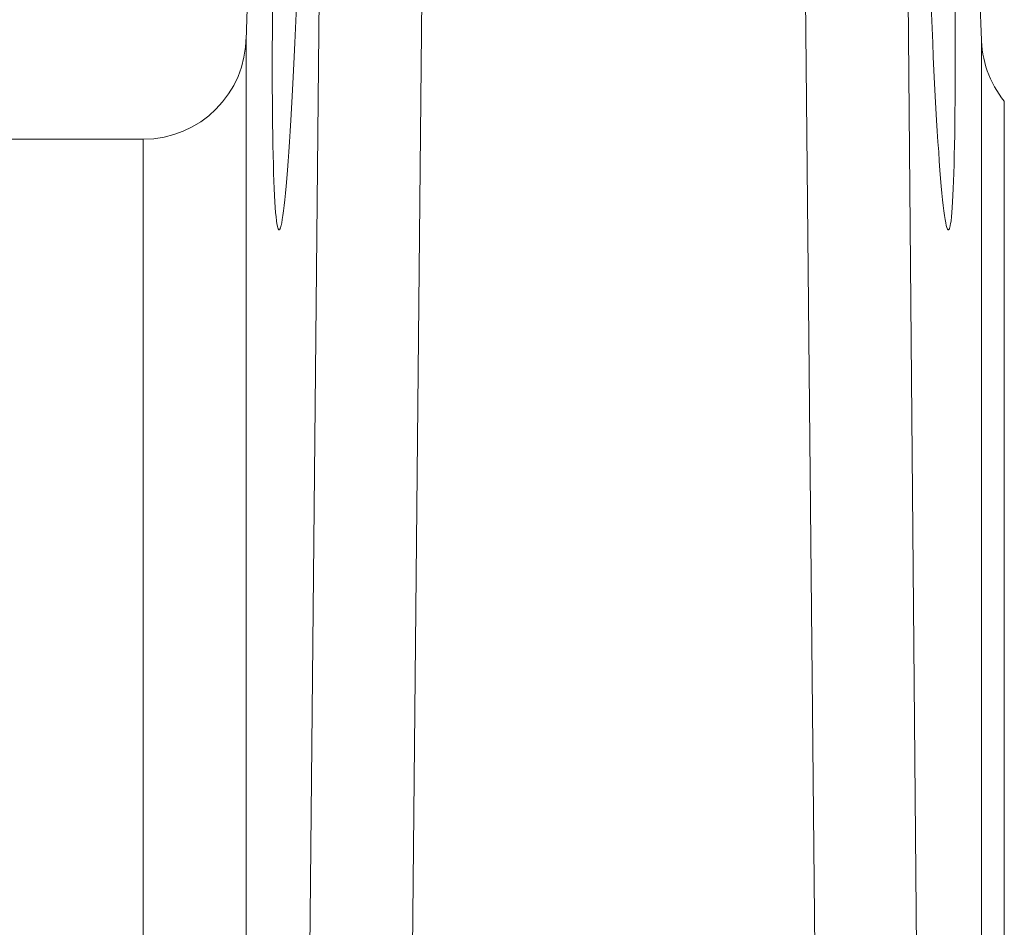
# Model space of a CAD drawing. Extents: x 193 to 943, y 26 to 526.
# Tile 72 of 207: x 361.695 to 362.174, y 92.358 to 92.8. Entities that reach past the tile are written whole.
import ezdxf

# ---------------------------------------------------------------- set-up
doc = ezdxf.new("R2010")
doc.units = 0
doc.layers.get('0').update_dxf_attribs({"lineweight": 25})
doc.layers.add('KG4_HLS_SYA', color=7, linetype='Continuous', lineweight=25)

# ---------------------------------------------------------------- blocks, each defined once
blk = doc.blocks.new('Kreis-A069HVYS7N', base_point=(362.16281, 92.75997))
at = {"color": 0, "lineweight": -2}
blk.add_ellipse((362.2128, 92.79146), major_axis=(-0.05, 0), ratio=1, start_param=0, end_param=0.681224, dxfattribs=at)
blk = doc.blocks.new('Kreis-A069HVYU7N', base_point=(361.75513, 92.74146))
at = {"color": 0, "lineweight": -2}
blk.add_ellipse((361.75512, 92.79146), major_axis=(0.00002, -0.05), ratio=1, start_param=0, end_param=1.570398, dxfattribs=at)
blk = doc.blocks.new('Spline-A069HX1M7N', base_point=(362.16284, 91.86646))
at = {"color": 0, "lineweight": -2}
for p, q in [((362.16283, 92.78971), (362.16283, 92.78894)), ((362.16283, 92.78894), (362.16283, 92.78807)), ((362.16283, 92.78807), (362.16283, 92.78701)), ((362.16283, 92.78701), (362.16283, 92.78568)), ((362.16283, 92.78568), (362.16283, 92.78398)), ((362.16283, 92.78398), (362.16283, 92.78181)), ((362.16283, 92.78181), (362.16283, 92.77912)), ((362.16283, 92.77912), (362.16283, 92.77589)), ((362.16283, 92.77589), (362.16283, 92.77217)), ((362.16283, 92.77217), (362.16283, 92.76797)), ((362.16283, 92.76797), (362.16283, 92.76332)), ((362.16283, 92.76332), (362.16283, 92.75825)), ((362.16283, 92.75825), (362.16283, 92.75279)), ((362.16283, 92.75279), (362.16283, 92.74693)), ((362.16283, 92.74693), (362.16283, 92.74066)), ((362.16283, 92.74066), (362.16283, 92.734)), ((362.16283, 92.734), (362.16283, 92.72692)), ((362.16283, 92.72692), (362.16283, 92.71943)), ((362.16283, 92.71943), (362.16283, 92.71153)), ((362.16283, 92.71153), (362.16283, 92.70323)), ((362.16283, 92.70323), (362.16283, 92.69451)), ((362.16283, 92.69451), (362.16283, 92.6854)), ((362.16283, 92.6854), (362.16283, 92.6759)), ((362.16283, 92.6759), (362.16283, 92.66602)), ((362.16283, 92.66602), (362.16283, 92.65576)), ((362.16283, 92.65576), (362.16283, 92.64512)), ((362.16283, 92.64512), (362.16283, 92.63411)), ((362.16283, 92.63411), (362.16283, 92.62274)), ((362.16283, 92.62274), (362.16283, 92.61101)), ((362.16283, 92.61101), (362.16283, 92.59893)), ((362.16283, 92.59893), (362.16283, 92.58649)), ((362.16283, 92.58649), (362.16283, 92.57371)), ((362.16283, 92.57371), (362.16283, 92.5606)), ((362.16283, 92.5606), (362.16283, 92.54715)), ((362.16283, 92.54715), (362.16283, 92.53338)), ((362.16283, 92.53338), (362.16283, 92.5193)), ((362.16283, 92.5193), (362.16283, 92.5049)), ((362.16283, 92.5049), (362.16283, 92.4902)), ((362.16283, 92.4902), (362.16283, 92.4752)), ((362.16283, 92.4752), (362.16283, 92.45991)), ((362.16283, 92.45991), (362.16283, 92.44434)), ((362.16283, 92.44434), (362.16283, 92.4285)), ((362.16283, 92.4285), (362.16283, 92.41239)), ((362.16283, 92.41239), (362.16283, 92.39602)), ((362.16283, 92.39602), (362.16283, 92.37939)), ((362.16283, 92.37939), (362.16283, 92.36252)), ((362.16283, 92.36252), (362.16283, 92.34542))]:
    blk.add_line(p, q, dxfattribs=at)
blk = doc.blocks.new('Spline-A069HX1S7N', base_point=(361.80508, 91.93821))
at = {"color": 0, "lineweight": -2}
for p, q in [((361.80509, 92.78813), (361.80509, 92.78971)), ((361.80509, 92.78636), (361.80509, 92.78813)), ((361.80509, 92.78422), (361.80509, 92.78636)), ((361.80509, 92.78151), (361.80509, 92.78422)), ((361.80509, 92.77807), (361.80509, 92.78151)), ((361.80509, 92.77368), (361.80509, 92.77807)), ((361.80509, 92.76822), (361.80509, 92.77368)), ((361.80509, 92.76169), (361.80509, 92.76822)), ((361.80509, 92.75417), (361.80509, 92.76169)), ((361.80509, 92.74569), (361.80509, 92.75417)), ((361.80509, 92.73633), (361.80509, 92.74569)), ((361.80509, 92.72614), (361.80509, 92.73633)), ((361.80509, 92.71518), (361.80509, 92.72614)), ((361.80509, 92.70344), (361.80509, 92.71518)), ((361.80509, 92.69093), (361.80509, 92.70344)), ((361.80509, 92.67764), (361.80509, 92.69093)), ((361.80509, 92.66358), (361.80509, 92.67764)), ((361.80509, 92.64875), (361.80509, 92.66358)), ((361.80509, 92.63315), (361.80509, 92.64875)), ((361.80509, 92.61678), (361.80509, 92.63315)), ((361.80509, 92.59969), (361.80509, 92.61678)), ((361.80509, 92.58188), (361.80509, 92.59969)), ((361.80509, 92.56337), (361.80509, 92.58188)), ((361.80509, 92.54419), (361.80509, 92.56337)), ((361.80509, 92.52436), (361.80509, 92.54419)), ((361.80509, 92.5039), (361.80509, 92.52436)), ((361.80509, 92.48282), (361.80509, 92.5039)), ((361.80509, 92.46114), (361.80509, 92.48282)), ((361.80509, 92.4389), (361.80509, 92.46114)), ((361.80509, 92.41609), (361.80509, 92.4389)), ((361.80509, 92.39276), (361.80509, 92.41609)), ((361.80509, 92.36891), (361.80509, 92.39276)), ((361.80509, 92.34458), (361.80509, 92.36891))]:
    blk.add_line(p, q, dxfattribs=at)
blk = doc.blocks.new('Spline-A069I05Y7N', base_point=(362.13406, 92.69736))
at = {"color": 0, "lineweight": -2}
for p, q in [((362.14506, 93.02846), (362.14477, 93.03767)), ((362.14535, 93.01925), (362.14506, 93.02846)), ((362.14565, 93.01003), (362.14535, 93.01925)), ((362.14593, 93.00079), (362.14565, 93.01003)), ((362.14621, 92.99153), (362.14593, 93.00079)), ((362.14649, 92.98225), (362.14621, 92.99153)), ((362.14675, 92.97294), (362.14649, 92.98225)), ((362.14701, 92.96361), (362.14675, 92.97294)), ((362.14726, 92.95428), (362.14701, 92.96361)), ((362.1475, 92.94497), (362.14726, 92.95428)), ((362.14773, 92.93568), (362.1475, 92.94497)), ((362.13406, 92.9391), (362.1343, 92.9299)), ((362.14795, 92.92644), (362.14773, 92.93568)), ((362.1343, 92.9299), (362.13454, 92.92071)), ((362.14817, 92.91725), (362.14795, 92.92644)), ((362.13454, 92.92071), (362.13479, 92.91157)), ((362.14837, 92.90814), (362.14817, 92.91725)), ((362.13479, 92.91157), (362.13504, 92.90248)), ((362.14856, 92.8991), (362.14837, 92.90814)), ((362.13504, 92.90248), (362.13529, 92.89346)), ((362.14875, 92.89014), (362.14856, 92.8991)), ((362.13529, 92.89346), (362.13555, 92.88454)), ((362.14892, 92.88129), (362.14875, 92.89014)), ((362.13555, 92.88454), (362.13582, 92.87572)), ((362.14908, 92.87254), (362.14892, 92.88129)), ((362.13582, 92.87572), (362.1361, 92.86703)), ((362.14923, 92.8639), (362.14908, 92.87254)), ((362.1361, 92.86703), (362.13638, 92.85846)), ((362.14937, 92.85539), (362.14923, 92.8639)), ((362.13638, 92.85846), (362.13667, 92.85003)), ((362.14949, 92.84701), (362.14937, 92.85539)), ((362.13667, 92.85003), (362.13696, 92.84174)), ((362.14961, 92.83877), (362.14949, 92.84701)), ((362.13696, 92.84174), (362.13726, 92.8336)), ((362.14971, 92.83069), (362.14961, 92.83877)), ((362.13726, 92.8336), (362.13756, 92.82562)), ((362.1498, 92.82277), (362.14971, 92.83069)), ((362.13756, 92.82562), (362.13786, 92.81781)), ((362.14987, 92.81503), (362.1498, 92.82277)), ((362.13786, 92.81781), (362.13817, 92.81017)), ((362.14993, 92.80747), (362.14987, 92.81503)), ((362.13817, 92.81017), (362.13848, 92.80272)), ((362.14998, 92.80009), (362.14993, 92.80747)), ((362.13848, 92.80272), (362.13879, 92.79546)), ((362.15002, 92.79292), (362.14998, 92.80009)), ((362.13879, 92.79546), (362.13911, 92.78841)), ((362.15004, 92.78595), (362.15002, 92.79292)), ((362.13911, 92.78841), (362.13943, 92.78158)), ((362.15005, 92.77919), (362.15004, 92.78595)), ((362.13943, 92.78158), (362.13975, 92.77496)), ((362.15004, 92.77266), (362.15005, 92.77919)), ((362.13975, 92.77496), (362.14007, 92.76857)), ((362.15003, 92.76636), (362.15004, 92.77266)), ((362.14007, 92.76857), (362.1404, 92.76242)), ((362.15, 92.7603), (362.15003, 92.76636)), ((362.1404, 92.76242), (362.14072, 92.7565)), ((362.14072, 92.7565), (362.14105, 92.75084)), ((362.14995, 92.75448), (362.15, 92.7603)), ((362.14989, 92.74891), (362.14995, 92.75448)), ((362.14105, 92.75084), (362.14137, 92.74543)), ((362.14982, 92.7436), (362.14989, 92.74891)), ((362.14137, 92.74543), (362.1417, 92.74029)), ((362.14974, 92.73855), (362.14982, 92.7436)), ((362.1417, 92.74029), (362.14203, 92.73541)), ((362.14964, 92.73377), (362.14974, 92.73855)), ((362.14203, 92.73541), (362.14235, 92.73081)), ((362.14953, 92.72927), (362.14964, 92.73377)), ((362.14235, 92.73081), (362.14267, 92.72648)), ((362.14941, 92.72505), (362.14953, 92.72927)), ((362.14267, 92.72648), (362.14299, 92.72244)), ((362.14299, 92.72244), (362.14331, 92.71869)), ((362.14928, 92.72111), (362.14941, 92.72505)), ((362.14331, 92.71869), (362.14363, 92.71523)), ((362.14913, 92.71746), (362.14928, 92.72111)), ((362.14363, 92.71523), (362.14395, 92.71206)), ((362.14881, 92.71104), (362.14897, 92.7141)), ((362.14897, 92.7141), (362.14913, 92.71746)), ((362.14395, 92.71206), (362.14426, 92.7092)), ((362.14426, 92.7092), (362.14456, 92.70664)), ((362.14844, 92.70583), (362.14863, 92.70828)), ((362.14863, 92.70828), (362.14881, 92.71104)), ((362.14456, 92.70664), (362.14487, 92.70439)), ((362.14487, 92.70439), (362.14517, 92.70244)), ((362.14803, 92.70185), (362.14824, 92.70369)), ((362.14824, 92.70369), (362.14844, 92.70583)), ((362.14517, 92.70244), (362.14546, 92.70081)), ((362.14546, 92.70081), (362.14575, 92.69949)), ((362.14575, 92.69949), (362.14603, 92.69849)), ((362.14603, 92.69849), (362.14631, 92.6978)), ((362.14734, 92.69822), (362.14742, 92.69848)), ((362.14742, 92.69848), (362.1475, 92.69878)), ((362.1475, 92.69878), (362.14758, 92.69912)), ((362.14758, 92.69912), (362.14769, 92.69968)), ((362.14769, 92.69968), (362.14781, 92.70033)), ((362.14781, 92.70033), (362.14803, 92.70185)), ((362.14631, 92.6978), (362.1464, 92.69764)), ((362.1464, 92.69764), (362.14649, 92.69752)), ((362.14649, 92.69752), (362.14658, 92.69743)), ((362.14658, 92.69743), (362.14663, 92.69739)), ((362.14663, 92.69739), (362.14668, 92.69737)), ((362.14668, 92.69737), (362.14673, 92.69736)), ((362.14673, 92.69736), (362.14679, 92.69736)), ((362.14679, 92.69736), (362.14684, 92.69738)), ((362.14684, 92.69738), (362.14688, 92.6974)), ((362.14688, 92.6974), (362.14692, 92.69743)), ((362.14692, 92.69743), (362.14697, 92.69747)), ((362.14697, 92.69747), (362.14701, 92.69752)), ((362.14701, 92.69752), (362.14705, 92.69757)), ((362.14705, 92.69757), (362.14709, 92.69764)), ((362.14709, 92.69764), (362.14713, 92.69772)), ((362.14713, 92.69772), (362.14717, 92.6978)), ((362.14717, 92.6978), (362.14722, 92.69789)), ((362.14722, 92.69789), (362.14726, 92.69799)), ((362.14726, 92.69799), (362.1473, 92.6981)), ((362.1473, 92.6981), (362.14734, 92.69822))]:
    blk.add_line(p, q, dxfattribs=at)
blk = doc.blocks.new('Spline-A069I06S7N', base_point=(361.81787, 92.69736))
at = {"color": 0, "lineweight": -2}
for p, q in [((361.82315, 93.03767), (361.82286, 93.02846)), ((361.82286, 93.02846), (361.82256, 93.01925)), ((361.82256, 93.01925), (361.82227, 93.01003)), ((361.82227, 93.01003), (361.82199, 93.00079)), ((361.82199, 93.00079), (361.82171, 92.99153)), ((361.82171, 92.99153), (361.82143, 92.98225)), ((361.82143, 92.98225), (361.82117, 92.97294)), ((361.82117, 92.97294), (361.82091, 92.96361)), ((361.82091, 92.96361), (361.82066, 92.95428)), ((361.82066, 92.95428), (361.82042, 92.94497)), ((361.82042, 92.94497), (361.82019, 92.93568)), ((361.83362, 92.9299), (361.83386, 92.9391)), ((361.82019, 92.93568), (361.81997, 92.92644)), ((361.83338, 92.92071), (361.83362, 92.9299)), ((361.81997, 92.92644), (361.81975, 92.91725)), ((361.83313, 92.91157), (361.83338, 92.92071)), ((361.81975, 92.91725), (361.81955, 92.90814)), ((361.83288, 92.90248), (361.83313, 92.91157)), ((361.81955, 92.90814), (361.81935, 92.8991)), ((361.83263, 92.89346), (361.83288, 92.90248)), ((361.81935, 92.8991), (361.81917, 92.89015)), ((361.81917, 92.89015), (361.819, 92.88129)), ((361.83236, 92.88454), (361.83263, 92.89346)), ((361.819, 92.88129), (361.81884, 92.87254)), ((361.8321, 92.87572), (361.83236, 92.88454)), ((361.83182, 92.86703), (361.8321, 92.87572)), ((361.81884, 92.87254), (361.81869, 92.8639)), ((361.83154, 92.85846), (361.83182, 92.86703)), ((361.81869, 92.8639), (361.81855, 92.85539)), ((361.83125, 92.85003), (361.83154, 92.85846)), ((361.81855, 92.85539), (361.81842, 92.84701)), ((361.81842, 92.84701), (361.81831, 92.83877)), ((361.83096, 92.84174), (361.83125, 92.85003)), ((361.81831, 92.83877), (361.81821, 92.83069)), ((361.83066, 92.8336), (361.83096, 92.84174)), ((361.83036, 92.82562), (361.83066, 92.8336)), ((361.81821, 92.83069), (361.81812, 92.82277)), ((361.83006, 92.81781), (361.83036, 92.82562)), ((361.81812, 92.82277), (361.81805, 92.81503)), ((361.81805, 92.81503), (361.81799, 92.80746)), ((361.82975, 92.81017), (361.83006, 92.81781)), ((361.82944, 92.80272), (361.82975, 92.81017)), ((361.81799, 92.80746), (361.81794, 92.80009)), ((361.81794, 92.80009), (361.8179, 92.79292)), ((361.82913, 92.79547), (361.82944, 92.80272)), ((361.82881, 92.78841), (361.82913, 92.79547)), ((361.8179, 92.79292), (361.81788, 92.78595)), ((361.81788, 92.78595), (361.81787, 92.7792)), ((361.82849, 92.78158), (361.82881, 92.78841)), ((361.82817, 92.77496), (361.82849, 92.78158)), ((361.81787, 92.7792), (361.81787, 92.77266)), ((361.81787, 92.77266), (361.81789, 92.76636)), ((361.82785, 92.76857), (361.82817, 92.77496)), ((361.81789, 92.76636), (361.81792, 92.7603)), ((361.82752, 92.76242), (361.82785, 92.76857)), ((361.8272, 92.75651), (361.82752, 92.76242)), ((361.81792, 92.7603), (361.81797, 92.75448)), ((361.82687, 92.75084), (361.8272, 92.75651)), ((361.81797, 92.75448), (361.81803, 92.74891)), ((361.81803, 92.74891), (361.8181, 92.7436)), ((361.82655, 92.74544), (361.82687, 92.75084)), ((361.8181, 92.7436), (361.81818, 92.73855)), ((361.82622, 92.74029), (361.82655, 92.74544)), ((361.81818, 92.73855), (361.81828, 92.73377)), ((361.82589, 92.73541), (361.82622, 92.74029)), ((361.81828, 92.73377), (361.81839, 92.72927)), ((361.82557, 92.73081), (361.82589, 92.73541)), ((361.81839, 92.72927), (361.81851, 92.72504)), ((361.82525, 92.72648), (361.82557, 92.73081)), ((361.81851, 92.72504), (361.81864, 92.7211)), ((361.8246, 92.71869), (361.82492, 92.72244)), ((361.82492, 92.72244), (361.82525, 92.72648)), ((361.81864, 92.7211), (361.81879, 92.71745)), ((361.82429, 92.71523), (361.8246, 92.71869)), ((361.81879, 92.71745), (361.81894, 92.7141)), ((361.81894, 92.7141), (361.81911, 92.71104)), ((361.82397, 92.71206), (361.82429, 92.71523)), ((361.81911, 92.71104), (361.81929, 92.70829)), ((361.81929, 92.70829), (361.81948, 92.70583)), ((361.82335, 92.70664), (361.82366, 92.7092)), ((361.82366, 92.7092), (361.82397, 92.71206)), ((361.81948, 92.70583), (361.81968, 92.70369)), ((361.81968, 92.70369), (361.81989, 92.70185)), ((361.82275, 92.70245), (361.82305, 92.70439)), ((361.82305, 92.70439), (361.82335, 92.70664)), ((361.81989, 92.70185), (361.82011, 92.70033)), ((361.82011, 92.70033), (361.82034, 92.69912)), ((361.82034, 92.69912), (361.82058, 92.69822)), ((361.82183, 92.69833), (361.82189, 92.69849)), ((361.82189, 92.69849), (361.82198, 92.69879)), ((361.82198, 92.69879), (361.82208, 92.69912)), ((361.82208, 92.69912), (361.82217, 92.69949)), ((361.82217, 92.69949), (361.82246, 92.70081)), ((361.82246, 92.70081), (361.82275, 92.70245)), ((361.82058, 92.69822), (361.8207, 92.69789)), ((361.8207, 92.69789), (361.82083, 92.69764)), ((361.82083, 92.69764), (361.82091, 92.69752)), ((361.82091, 92.69752), (361.821, 92.69743)), ((361.821, 92.69743), (361.82108, 92.69738)), ((361.82108, 92.69738), (361.82112, 92.69736)), ((361.82112, 92.69736), (361.82117, 92.69736)), ((361.82117, 92.69736), (361.82121, 92.69736)), ((361.82121, 92.69736), (361.82126, 92.69738)), ((361.82126, 92.69738), (361.8213, 92.6974)), ((361.8213, 92.6974), (361.82134, 92.69743)), ((361.82134, 92.69743), (361.82139, 92.69747)), ((361.82139, 92.69747), (361.82143, 92.69752)), ((361.82143, 92.69752), (361.82148, 92.69758)), ((361.82148, 92.69758), (361.82152, 92.69764)), ((361.82152, 92.69764), (361.82157, 92.69772)), ((361.82157, 92.69772), (361.82161, 92.6978)), ((361.82161, 92.6978), (361.82167, 92.69791)), ((361.82167, 92.69791), (361.82172, 92.69804)), ((361.82172, 92.69804), (361.82178, 92.69818)), ((361.82178, 92.69818), (361.82183, 92.69833))]:
    blk.add_line(p, q, dxfattribs=at)
blk = doc.blocks.new('Spline-A069I0A27N', base_point=(361.75513, 91.94173))
at = {"color": 0, "lineweight": -2}
for p, q in [((361.75512, 92.74146), (361.75512, 92.73997)), ((361.75512, 92.73997), (361.75512, 92.73832)), ((361.75512, 92.73832), (361.75512, 92.73631)), ((361.75512, 92.73631), (361.75512, 92.73377)), ((361.75512, 92.73377), (361.75512, 92.73054)), ((361.75512, 92.73054), (361.75512, 92.72643)), ((361.75512, 92.72643), (361.75512, 92.72131)), ((361.75512, 92.72131), (361.75512, 92.7152)), ((361.75512, 92.7152), (361.75512, 92.70814)), ((361.75512, 92.70814), (361.75512, 92.7002)), ((361.75512, 92.7002), (361.75512, 92.69143)), ((361.75512, 92.69143), (361.75512, 92.68188)), ((361.75512, 92.68188), (361.75512, 92.67159)), ((361.75512, 92.67159), (361.75512, 92.66059)), ((361.75512, 92.66059), (361.75512, 92.64886)), ((361.75512, 92.64886), (361.75512, 92.63641)), ((361.75512, 92.63641), (361.75512, 92.62322)), ((361.75512, 92.62322), (361.75512, 92.60931)), ((361.75512, 92.60931), (361.75512, 92.59468)), ((361.75512, 92.59468), (361.75512, 92.57934)), ((361.75512, 92.57934), (361.75512, 92.5633)), ((361.75512, 92.5633), (361.75512, 92.54659)), ((361.75512, 92.54659), (361.75512, 92.52923)), ((361.75512, 92.52923), (361.75512, 92.51124)), ((361.75512, 92.51124), (361.75512, 92.49264)), ((361.75512, 92.49264), (361.75512, 92.47343)), ((361.75512, 92.47343), (361.75512, 92.45365)), ((361.75512, 92.45365), (361.75512, 92.43331)), ((361.75512, 92.43331), (361.75512, 92.41243)), ((361.75512, 92.41243), (361.75512, 92.39103)), ((361.75512, 92.39103), (361.75512, 92.36912)), ((361.75512, 92.36912), (361.75512, 92.34672)), ((361.75512, 92.34672), (361.75512, 92.32387)), ((361.75512, 92.32387), (361.75512, 92.30059)), ((361.75512, 92.30059), (361.75512, 92.27689)), ((361.75512, 92.27689), (361.75512, 92.2528)), ((361.75512, 92.2528), (361.75512, 92.22834)), ((361.75512, 92.22834), (361.75512, 92.20355)), ((361.75512, 92.20355), (361.75512, 92.17842)), ((361.75512, 92.17842), (361.75512, 92.15299)), ((361.75512, 92.15299), (361.75512, 92.12728)), ((361.75512, 92.12728), (361.75512, 92.1013)), ((361.75512, 92.1013), (361.75512, 92.07508)), ((361.75512, 92.07508), (361.75512, 92.04866)), ((361.75512, 92.04866), (361.75512, 92.02207)), ((361.75512, 92.02207), (361.75512, 91.99536)), ((361.75512, 91.99536), (361.75512, 91.96857)), ((361.75512, 91.96857), (361.75512, 91.94174))]:
    blk.add_line(p, q, dxfattribs=at)

msp = doc.modelspace()

# ---------------------------------------------------------------- linework, layer by layer
at = {"layer": 'KG4_HLS_SYA', "color": 8, "linetype": 'Continuous', "lineweight": 9, "ltscale": 0.13, "true_color": 0x808080}
for p, q in [((361.80509, 92.78971), (361.817, 93.13077)), ((362.15092, 93.13077), (362.16283, 92.78971)), ((361.89184, 92.93332), (361.88221, 91.94182)), ((362.08571, 91.94174), (362.07608, 92.93332)), ((361.84187, 92.93251), (361.83224, 91.93816)), ((362.13565, 91.86646), (362.12605, 92.93251)), ((362.17396, 91.86646), (362.17396, 92.75997)), ((361.49454, 92.74146), (361.75524, 92.74146))]:
    msp.add_line(p, q, dxfattribs=at)

# ---------------------------------------------------------------- block references
for name, p in [('Spline-A069I06S7N', (361.81787, 92.69736)), ('Spline-A069I05Y7N', (362.13406, 92.69736)), ('Kreis-A069HVYU7N', (361.75513, 92.74146)), ('Spline-A069HX1S7N', (361.80508, 91.93821)), ('Kreis-A069HVYS7N', (362.16281, 92.75997)), ('Spline-A069HX1M7N', (362.16284, 91.86646)), ('Spline-A069I0A27N', (361.75513, 91.94173))]:
    msp.add_blockref(name, p, dxfattribs=at)

doc.saveas('drawing.dxf')
